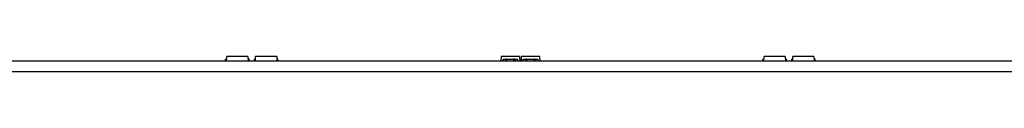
# Model space of a CAD drawing. Header units: millimetres. Extents: x 28 to 1171, y 11 to 403.
# Tile 13 of 19: x 736.53 to 883.13, y 377.04 to 379.29. Entities that reach past the tile are written whole.
import ezdxf

# ---------------------------------------------------------------- set-up
doc = ezdxf.new("R2010")
doc.units = ezdxf.units.MM
doc.layers.add('Default', color=7, linetype='Continuous')
doc.layers.add('LINLED_1120X24MM', color=7, linetype='Continuous')

# ---------------------------------------------------------------- blocks, each defined once
blk = doc.blocks.new('SE')
at = {"layer": 'LINLED_1120X24MM', "color": 7, "linetype": 'Continuous'}
for p, q in [((38.08, 378.64), (1144.08, 378.64)), ((767.18, 378.89), (767.34, 378.89)), ((767.18, 378.64), (767.18, 378.89)), ((767.33, 378.64), (767.36, 379.29)), ((770.49, 379.29), (767.36, 379.29)), ((770.49, 379.29), (770.53, 378.64)), ((770.68, 378.89), (770.51, 378.89)), ((770.68, 378.64), (770.68, 378.89)), ((771.48, 378.89), (771.64, 378.89)), ((771.48, 378.64), (771.48, 378.89)), ((771.63, 378.64), (771.66, 379.29)), ((774.79, 379.29), (771.66, 379.29)), ((774.79, 379.29), (774.83, 378.64)), ((774.98, 378.89), (774.81, 378.89)), ((774.98, 378.64), (774.98, 378.89)), ((808.21, 379.29), (808.18, 378.64)), ((810.94, 379.29), (808.21, 379.29)), ((808.49, 378.64), (808.49, 378.89)), ((808.49, 378.89), (808.9, 378.89)), ((809.04, 378.89), (808.9, 378.89)), ((808.9, 378.64), (808.9, 378.89)), ((809.04, 378.89), (809.04, 378.64)), ((809.04, 378.89), (810.12, 378.89)), ((810.25, 378.89), (810.12, 378.89)), ((810.12, 378.64), (810.12, 378.89)), ((810.25, 378.89), (810.25, 378.64)), ((810.25, 378.89), (810.67, 378.89)), ((810.67, 378.89), (810.67, 378.64)), ((810.94, 379.29), (810.98, 378.64)), ((811.21, 379.29), (811.18, 378.64)), ((813.94, 379.29), (811.21, 379.29)), ((811.49, 378.64), (811.49, 378.89)), ((811.49, 378.89), (811.9, 378.89)), ((812.04, 378.89), (811.9, 378.89)), ((811.9, 378.64), (811.9, 378.89)), ((812.04, 378.89), (812.04, 378.64)), ((812.04, 378.89), (813.12, 378.89)), ((813.25, 378.89), (813.12, 378.89)), ((813.12, 378.64), (813.12, 378.89)), ((813.25, 378.89), (813.25, 378.64)), ((813.25, 378.89), (813.67, 378.89)), ((813.67, 378.89), (813.67, 378.64)), ((813.94, 379.29), (813.98, 378.64)), ((847.18, 378.89), (847.34, 378.89)), ((847.18, 378.64), (847.18, 378.89)), ((847.33, 378.64), (847.36, 379.29)), ((850.49, 379.29), (847.36, 379.29)), ((850.49, 379.29), (850.53, 378.64)), ((850.68, 378.89), (850.51, 378.89)), ((850.68, 378.64), (850.68, 378.89)), ((851.48, 378.89), (851.64, 378.89)), ((851.48, 378.64), (851.48, 378.89)), ((851.63, 378.64), (851.66, 379.29)), ((854.79, 379.29), (851.66, 379.29)), ((854.79, 379.29), (854.83, 378.64)), ((854.98, 378.89), (854.81, 378.89)), ((854.98, 378.64), (854.98, 378.89)), ((38.08, 377.04), (1144.08, 377.04))]:
    blk.add_line(p, q, dxfattribs=at)

msp = doc.modelspace()

# ---------------------------------------------------------------- block references
at = {"layer": 'Default'}
msp.add_blockref('SE', (0, 0), dxfattribs=at)

doc.saveas('drawing.dxf')
